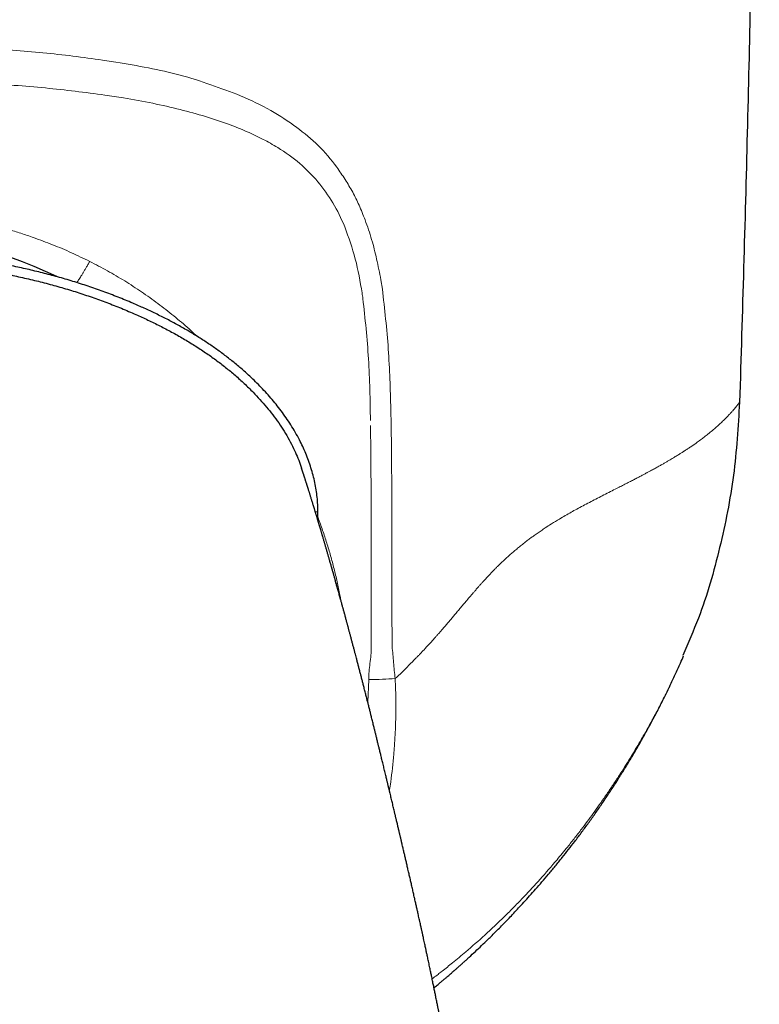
# Model space of a CAD drawing. Header units: millimetres. Extents: x 8 to 727, y 12 to 719.
# Tile 27 of 73: x 410 to 429, y 292 to 318. Entities that reach past the tile are written whole.
import ezdxf

# ---------------------------------------------------------------- set-up
doc = ezdxf.new("R2010")
doc.units = ezdxf.units.MM

msp = doc.modelspace()

# ---------------------------------------------------------------- linework, layer by layer
at = {"color": 252, "linetype": 'Continuous', "lineweight": 0}
for p, q in [((412.471, 316.512), (412.129, 316.565)), ((411.858, 311.394), (411.801, 311.422)), ((419.273, 310.715), (419.235, 310.952)), ((417.629, 305.022), (417.563, 305.022)), ((419.516, 302.741), (419.515, 304.064)), ((418.923, 300.74), (418.9, 300.162))]:
    msp.add_line(p, q, dxfattribs=at)
at = {"color": 7, "linetype": 'Continuous', "lineweight": 30}
msp.add_line((417.628, 304.803), (417.629, 305.022), dxfattribs=at)
at = {"color": 252, "linetype": 'Continuous', "lineweight": 0, "flags": 128}
for points in [[(419.495, 307.38), (419.492, 307.512), (419.489, 307.643)], [(419.519, 301.979), (419.518, 302.195), (419.517, 302.411)]]:
    msp.add_lwpolyline(points, dxfattribs=at)
at = {"color": 7, "linetype": 'Continuous', "lineweight": 30}
msp.add_arc((405.895, 300.566), 11.628, 64.1828, 113.6787, dxfattribs=at)
for points, knots in [([(428.895, 339.066), (428.893, 337.9), (428.89, 335.567), (428.869, 332.068), (428.837, 328.569), (428.792, 325.069), (428.736, 321.591), (428.668, 318.134), (428.588, 314.698), (428.497, 311.262), (428.427, 308.972), (428.391, 307.826)], [0, 0, 0, 0, 0.1119894, 0.223983, 0.3359802, 0.4479803, 0.5599826, 0.6699864, 0.779991, 0.8899957, 1, 1, 1, 1]), ([(417.629, 305.022), (417.628, 305.085), (417.625, 305.21), (417.609, 305.398), (417.584, 305.587), (417.55, 305.775), (417.505, 305.963), (417.452, 306.15), (417.389, 306.335), (417.319, 306.517), (417.24, 306.695), (417.151, 306.877), (417.05, 307.062), (416.937, 307.248), (416.816, 307.429), (416.69, 307.604), (416.559, 307.772), (416.424, 307.934), (416.286, 308.089), (416.143, 308.241), (415.974, 308.41), (415.776, 308.594), (415.548, 308.79), (415.315, 308.977), (415.077, 309.154), (414.835, 309.323), (414.589, 309.483), (414.33, 309.64), (414.059, 309.795), (413.775, 309.946), (413.487, 310.09), (413.196, 310.226), (412.875, 310.368), (412.525, 310.512), (412.144, 310.657), (411.76, 310.791), (411.373, 310.914), (410.985, 311.028), (410.596, 311.131), (410.207, 311.225), (409.815, 311.31), (409.418, 311.388), (409.015, 311.458), (408.606, 311.519), (408.195, 311.573), (407.782, 311.618), (407.37, 311.655), (406.96, 311.683), (406.552, 311.703), (406.143, 311.716), (405.87, 311.717), (405.733, 311.718)], [0, 0, 0, 0, 0.013098, 0.026135, 0.03914, 0.052142, 0.065169, 0.078251, 0.091335, 0.104339, 0.117289, 0.130219, 0.144714, 0.159218, 0.173662, 0.187991, 0.202237, 0.216175, 0.230082, 0.24398, 0.257888, 0.27817, 0.298414, 0.318531, 0.33855, 0.358498, 0.378401, 0.398276, 0.420128, 0.441985, 0.463869, 0.485767, 0.507623, 0.535332, 0.562943, 0.590479, 0.617958, 0.645401, 0.672335, 0.699267, 0.726215, 0.753195, 0.780719, 0.808318, 0.835999, 0.863697, 0.891353, 0.918493, 0.945634, 0.972796, 1, 1, 1, 1]), ([(405.733, 311.483), (405.89, 311.482), (406.204, 311.48), (406.676, 311.463), (407.147, 311.437), (407.617, 311.399), (408.086, 311.35), (408.553, 311.29), (409.017, 311.22), (409.461, 311.142), (409.885, 311.056), (410.29, 310.965), (410.69, 310.865), (411.087, 310.756), (411.477, 310.637), (411.861, 310.509), (412.238, 310.373), (412.611, 310.226), (412.961, 310.077), (413.288, 309.927), (413.593, 309.777), (413.894, 309.62), (414.189, 309.453), (414.478, 309.278), (414.755, 309.097), (415.019, 308.91), (415.27, 308.717), (415.514, 308.516), (415.749, 308.304), (415.96, 308.097), (416.149, 307.896), (416.317, 307.702), (416.477, 307.503), (416.627, 307.297), (416.766, 307.085), (416.894, 306.868), (417.004, 306.654), (417.097, 306.446), (417.164, 306.278), (417.197, 306.175), (417.208, 306.142)], [0, 0, 0, 0, 0.035207, 0.070493, 0.105816, 0.141139, 0.176422, 0.211626, 0.246714, 0.281648, 0.312795, 0.343802, 0.374682, 0.405452, 0.436128, 0.466183, 0.496186, 0.526157, 0.556119, 0.581547, 0.606962, 0.632347, 0.657686, 0.682968, 0.70819, 0.731915, 0.755591, 0.77923, 0.802848, 0.826468, 0.845652, 0.864819, 0.883936, 0.90298, 0.92193, 0.940778, 0.959523, 0.975838, 0.99203, 1, 1, 1, 1]), ([(428.391, 307.826), (428.353, 307.203), (428.277, 305.953), (427.907, 304.108), (427.469, 302.563), (427.078, 301.671), (426.939, 301.354)], [0, 0, 0, 0, 0.2804633, 0.5624591, 0.8444549, 1, 1, 1, 1]), ([(421.764, 282.756), (421.764, 282.833), (421.763, 282.982), (421.761, 283.201), (421.758, 283.409), (421.754, 283.605), (421.749, 283.792), (421.744, 283.967), (421.738, 284.131), (421.732, 284.292), (421.725, 284.447), (421.718, 284.596), (421.712, 284.731), (421.705, 284.853), (421.699, 284.96), (421.693, 285.054), (421.688, 285.132), (421.684, 285.195), (421.681, 285.244), (421.679, 285.284), (421.676, 285.318), (421.675, 285.344), (421.673, 285.365), (421.672, 285.381), (421.671, 285.401), (421.669, 285.429), (421.666, 285.467), (421.663, 285.517), (421.656, 285.605), (421.647, 285.725), (421.636, 285.871), (421.625, 286.007), (421.614, 286.133), (421.604, 286.248), (421.594, 286.352), (421.586, 286.444), (421.578, 286.526), (421.571, 286.595), (421.566, 286.653), (421.561, 286.698), (421.558, 286.73), (421.556, 286.755), (421.553, 286.784), (421.548, 286.829), (421.542, 286.887), (421.535, 286.952), (421.529, 287.016), (421.522, 287.081), (421.514, 287.155), (421.504, 287.242), (421.493, 287.342), (421.483, 287.428), (421.475, 287.498), (421.469, 287.55), (421.462, 287.604), (421.456, 287.657), (421.45, 287.703), (421.446, 287.741), (421.442, 287.771), (421.439, 287.796), (421.437, 287.817), (421.434, 287.835), (421.431, 287.858), (421.427, 287.89), (421.422, 287.933), (421.416, 287.984), (421.409, 288.039), (421.402, 288.093), (421.395, 288.147), (421.388, 288.197), (421.382, 288.242), (421.377, 288.279), (421.373, 288.313), (421.368, 288.351), (421.361, 288.399), (421.354, 288.454), (421.346, 288.509), (421.339, 288.559), (421.333, 288.603), (421.327, 288.648), (421.321, 288.691), (421.316, 288.729), (421.311, 288.759), (421.308, 288.787), (421.304, 288.815), (421.299, 288.846), (421.294, 288.881), (421.288, 288.921), (421.282, 288.967), (421.274, 289.017), (421.266, 289.072), (421.258, 289.124), (421.252, 289.169), (421.246, 289.204), (421.242, 289.237), (421.237, 289.269), (421.229, 289.319), (421.219, 289.385), (421.207, 289.466), (421.194, 289.545), (421.181, 289.629), (421.167, 289.717), (421.152, 289.81), (421.137, 289.904), (421.121, 290.005), (421.106, 290.096), (421.092, 290.175), (421.082, 290.234), (421.073, 290.288), (421.066, 290.334), (421.059, 290.373), (421.053, 290.409), (421.047, 290.441), (421.042, 290.473), (421.037, 290.503), (421.031, 290.537), (421.024, 290.576), (421.017, 290.618), (421.01, 290.659), (421.003, 290.696), (420.998, 290.727), (420.993, 290.755), (420.988, 290.782), (420.983, 290.809), (420.976, 290.85), (420.966, 290.906), (420.953, 290.98), (420.939, 291.057), (420.926, 291.13), (420.914, 291.195), (420.904, 291.252), (420.894, 291.305), (420.885, 291.352), (420.877, 291.396), (420.868, 291.442), (420.859, 291.492), (420.85, 291.542), (420.84, 291.593), (420.831, 291.643), (420.822, 291.687), (420.815, 291.725), (420.809, 291.759), (420.802, 291.796), (420.793, 291.839), (420.784, 291.891), (420.772, 291.949), (420.76, 292.011), (420.748, 292.074), (420.736, 292.135), (420.725, 292.193), (420.715, 292.246), (420.706, 292.291), (420.698, 292.332), (420.69, 292.371), (420.681, 292.415), (420.671, 292.467), (420.659, 292.525), (420.647, 292.585), (420.636, 292.642), (420.621, 292.713), (420.603, 292.801), (420.582, 292.908), (420.562, 293.002), (420.546, 293.082), (420.534, 293.141), (420.523, 293.194), (420.512, 293.245), (420.501, 293.296), (420.489, 293.352), (420.477, 293.412), (420.463, 293.477), (420.449, 293.543), (420.436, 293.606), (420.424, 293.664), (420.413, 293.715), (420.403, 293.76), (420.395, 293.799), (420.387, 293.836), (420.378, 293.877), (420.367, 293.928), (420.354, 293.989), (420.34, 294.055), (420.326, 294.119), (420.313, 294.177), (420.303, 294.224), (420.294, 294.266), (420.285, 294.304), (420.277, 294.341), (420.269, 294.38), (420.259, 294.423), (420.248, 294.472), (420.235, 294.533), (420.22, 294.598), (420.206, 294.665), (420.192, 294.726), (420.18, 294.781), (420.169, 294.83), (420.158, 294.878), (420.147, 294.927), (420.136, 294.979), (420.124, 295.031), (420.111, 295.086), (420.099, 295.141), (420.086, 295.2), (420.073, 295.255), (420.06, 295.314), (420.047, 295.371), (420.033, 295.431), (420.019, 295.491), (420.006, 295.548), (419.993, 295.607), (419.98, 295.662), (419.967, 295.722), (419.954, 295.777), (419.94, 295.837), (419.928, 295.89), (419.915, 295.946), (419.903, 295.997), (419.891, 296.049), (419.879, 296.103), (419.867, 296.153), (419.854, 296.208), (419.843, 296.257), (419.83, 296.31), (419.818, 296.361), (419.806, 296.412), (419.794, 296.465), (419.783, 296.514), (419.772, 296.558), (419.764, 296.592), (419.758, 296.62), (419.751, 296.647), (419.746, 296.672), (419.74, 296.697), (419.733, 296.726), (419.726, 296.757), (419.718, 296.787), (419.712, 296.816), (419.703, 296.853), (419.693, 296.894), (419.682, 296.943), (419.671, 296.988), (419.66, 297.035), (419.649, 297.082), (419.639, 297.123), (419.63, 297.16), (419.623, 297.19), (419.615, 297.222), (419.608, 297.254), (419.6, 297.284), (419.593, 297.315), (419.584, 297.355), (419.571, 297.406), (419.558, 297.464), (419.543, 297.527), (419.528, 297.587), (419.513, 297.651), (419.499, 297.71), (419.483, 297.774), (419.472, 297.824), (419.462, 297.862), (419.456, 297.887), (419.45, 297.914), (419.443, 297.943), (419.436, 297.97), (419.43, 297.996), (419.424, 298.021), (419.418, 298.048), (419.411, 298.076), (419.405, 298.101), (419.399, 298.125), (419.393, 298.151), (419.386, 298.18), (419.379, 298.208), (419.37, 298.246), (419.358, 298.296), (419.343, 298.358), (419.328, 298.421), (419.313, 298.483), (419.298, 298.546), (419.283, 298.608), (419.268, 298.669), (419.254, 298.726), (419.241, 298.779), (419.229, 298.831), (419.217, 298.88), (419.205, 298.931), (419.193, 298.979), (419.182, 299.021), (419.173, 299.06), (419.163, 299.101), (419.152, 299.146), (419.14, 299.196), (419.128, 299.245), (419.117, 299.289), (419.107, 299.329), (419.097, 299.369), (419.087, 299.41), (419.077, 299.451), (419.066, 299.495), (419.054, 299.545), (419.041, 299.599), (419.026, 299.657), (419.012, 299.714), (418.999, 299.767), (418.987, 299.815), (418.976, 299.858), (418.965, 299.901), (418.954, 299.946), (418.942, 299.994), (418.929, 300.045), (418.917, 300.093), (418.906, 300.139), (418.894, 300.184), (418.883, 300.228), (418.872, 300.272), (418.86, 300.319), (418.847, 300.371), (418.833, 300.426), (418.819, 300.482), (418.804, 300.537), (418.791, 300.59), (418.775, 300.653), (418.754, 300.733), (418.731, 300.823), (418.706, 300.92), (418.682, 301.012), (418.657, 301.109), (418.634, 301.198), (418.612, 301.281), (418.592, 301.356), (418.573, 301.431), (418.551, 301.512), (418.528, 301.599), (418.505, 301.686), (418.483, 301.77), (418.461, 301.852), (418.443, 301.92), (418.429, 301.971), (418.42, 302.007), (418.41, 302.042), (418.401, 302.076), (418.392, 302.109), (418.384, 302.14), (418.376, 302.17), (418.368, 302.198), (418.359, 302.231), (418.349, 302.269), (418.337, 302.313), (418.325, 302.359), (418.313, 302.403), (418.302, 302.441), (418.294, 302.472), (418.287, 302.498), (418.28, 302.523), (418.272, 302.552), (418.263, 302.585), (418.252, 302.624), (418.241, 302.667), (418.229, 302.71), (418.217, 302.751), (418.204, 302.799), (418.189, 302.852), (418.174, 302.908), (418.159, 302.962), (418.144, 303.015), (418.129, 303.07), (418.113, 303.127), (418.097, 303.186), (418.082, 303.239), (418.069, 303.286), (418.058, 303.325), (418.047, 303.363), (418.037, 303.398), (418.028, 303.429), (418.021, 303.456), (418.013, 303.481), (418.006, 303.506), (418, 303.53), (417.993, 303.554), (417.984, 303.584), (417.974, 303.621), (417.961, 303.664), (417.948, 303.709), (417.935, 303.755), (417.923, 303.798), (417.912, 303.838), (417.901, 303.875), (417.891, 303.91), (417.88, 303.947), (417.869, 303.986), (417.857, 304.027), (417.846, 304.067), (417.834, 304.105), (417.824, 304.141), (417.814, 304.174), (417.805, 304.205), (417.796, 304.237), (417.786, 304.271), (417.775, 304.308), (417.765, 304.341), (417.757, 304.371), (417.749, 304.396), (417.742, 304.421), (417.734, 304.449), (417.725, 304.479), (417.716, 304.51), (417.707, 304.541), (417.698, 304.57), (417.69, 304.597), (417.683, 304.622), (417.676, 304.644), (417.67, 304.665), (417.663, 304.687), (417.657, 304.708), (417.651, 304.728), (417.645, 304.747), (417.64, 304.765), (417.634, 304.784), (417.627, 304.808), (417.619, 304.834), (417.61, 304.865), (417.6, 304.896), (417.591, 304.928), (417.582, 304.957), (417.575, 304.982), (417.568, 305.002), (417.563, 305.019), (417.558, 305.037), (417.552, 305.057), (417.545, 305.08), (417.535, 305.113), (417.522, 305.154), (417.508, 305.202), (417.494, 305.246), (417.481, 305.287), (417.47, 305.326), (417.458, 305.363), (417.447, 305.398), (417.436, 305.432), (417.427, 305.464), (417.417, 305.493), (417.409, 305.522), (417.4, 305.55), (417.391, 305.577), (417.383, 305.602), (417.377, 305.623), (417.371, 305.643), (417.365, 305.661), (417.359, 305.68), (417.353, 305.699), (417.346, 305.719), (417.34, 305.739), (417.334, 305.759), (417.328, 305.779), (417.321, 305.799), (417.314, 305.821), (417.307, 305.843), (417.301, 305.863), (417.295, 305.881), (417.29, 305.896), (417.286, 305.909), (417.281, 305.923), (417.277, 305.936), (417.273, 305.948), (417.269, 305.96), (417.265, 305.972), (417.262, 305.984), (417.258, 305.995), (417.255, 306.004), (417.253, 306.011), (417.251, 306.017), (417.249, 306.021), (417.248, 306.025), (417.247, 306.028), (417.246, 306.031), (417.245, 306.036), (417.243, 306.04), (417.241, 306.046), (417.239, 306.052), (417.237, 306.059), (417.235, 306.066), (417.232, 306.074), (417.23, 306.081), (417.227, 306.089), (417.224, 306.097), (417.222, 306.105), (417.219, 306.113), (417.217, 306.12), (417.215, 306.126), (417.213, 306.132), (417.211, 306.137), (417.21, 306.14), (417.21, 306.142), (417.21, 306.142)], [0, 0, 0, 0, 0.006267, 0.012233, 0.0179, 0.023271, 0.028348, 0.033131, 0.037622, 0.041822, 0.046268, 0.050338, 0.054032, 0.057352, 0.060298, 0.062872, 0.065074, 0.0667, 0.068041, 0.069097, 0.069991, 0.070812, 0.071242, 0.071648, 0.07213, 0.072895, 0.073951, 0.075297, 0.076933, 0.081192, 0.085182, 0.088903, 0.092357, 0.095543, 0.098344, 0.100897, 0.103141, 0.105051, 0.106628, 0.107872, 0.108782, 0.10922, 0.109935, 0.111194, 0.112928, 0.114721, 0.116501, 0.118268, 0.120023, 0.122643, 0.125392, 0.128293, 0.129713, 0.131166, 0.132653, 0.134157, 0.135506, 0.136476, 0.137307, 0.137998, 0.13855, 0.138978, 0.139528, 0.14044, 0.141638, 0.143109, 0.144611, 0.146164, 0.147644, 0.149051, 0.15033, 0.151347, 0.152119, 0.153152, 0.154468, 0.156059, 0.157784, 0.158974, 0.160195, 0.161448, 0.162708, 0.163764, 0.164569, 0.165266, 0.166025, 0.166891, 0.167864, 0.16897, 0.17022, 0.171618, 0.173163, 0.174809, 0.175943, 0.176895, 0.177741, 0.178634, 0.179579, 0.181858, 0.18414, 0.186341, 0.188463, 0.191106, 0.193675, 0.196242, 0.198975, 0.202116, 0.203855, 0.205548, 0.207103, 0.208386, 0.209395, 0.210314, 0.21141, 0.21212, 0.212954, 0.213917, 0.215007, 0.216226, 0.217426, 0.218441, 0.219343, 0.22007, 0.220802, 0.221555, 0.222335, 0.224235, 0.22633, 0.228515, 0.230766, 0.232407, 0.234049, 0.235598, 0.236879, 0.23798, 0.239283, 0.240814, 0.242147, 0.243591, 0.245082, 0.246346, 0.247357, 0.248289, 0.249255, 0.25049, 0.251949, 0.253626, 0.255407, 0.257236, 0.258925, 0.260661, 0.26213, 0.263417, 0.26454, 0.265572, 0.266809, 0.268278, 0.269969, 0.271765, 0.273385, 0.274886, 0.277843, 0.28088, 0.284069, 0.285951, 0.287687, 0.289142, 0.29051, 0.292095, 0.293576, 0.295321, 0.297257, 0.299216, 0.301019, 0.302714, 0.304188, 0.30548, 0.306602, 0.307562, 0.308639, 0.310213, 0.311974, 0.313899, 0.315995, 0.317573, 0.318931, 0.32012, 0.321201, 0.322242, 0.323359, 0.324589, 0.326029, 0.327699, 0.329864, 0.331801, 0.333568, 0.335172, 0.336629, 0.337911, 0.339415, 0.340973, 0.342485, 0.343981, 0.345865, 0.347323, 0.349225, 0.350759, 0.35255, 0.354327, 0.356103, 0.357893, 0.359428, 0.361339, 0.362835, 0.364772, 0.366256, 0.368189, 0.369578, 0.371254, 0.372832, 0.374285, 0.376052, 0.377401, 0.379171, 0.380573, 0.382179, 0.383816, 0.385202, 0.386982, 0.388321, 0.38914, 0.390098, 0.390939, 0.39161, 0.392316, 0.393193, 0.394291, 0.395158, 0.395953, 0.396979, 0.398546, 0.399764, 0.401391, 0.402755, 0.404088, 0.405731, 0.406575, 0.407431, 0.408532, 0.409596, 0.410418, 0.411313, 0.41247, 0.414081, 0.416108, 0.417869, 0.419992, 0.421715, 0.423846, 0.425564, 0.427707, 0.428526, 0.429209, 0.43004, 0.431044, 0.431958, 0.432684, 0.433421, 0.434346, 0.43526, 0.43606, 0.436747, 0.437547, 0.438539, 0.439462, 0.440222, 0.442181, 0.444218, 0.446188, 0.448255, 0.450157, 0.452327, 0.454202, 0.456094, 0.457839, 0.459326, 0.461154, 0.463011, 0.464734, 0.466282, 0.46764, 0.469033, 0.470797, 0.472702, 0.474625, 0.47629, 0.477645, 0.479202, 0.480828, 0.482225, 0.483928, 0.485843, 0.487956, 0.490206, 0.492511, 0.49458, 0.496419, 0.498091, 0.499688, 0.501436, 0.50341, 0.505468, 0.507437, 0.509246, 0.511026, 0.51281, 0.514566, 0.516407, 0.518587, 0.520873, 0.523208, 0.525522, 0.527767, 0.529794, 0.533498, 0.537808, 0.541344, 0.545874, 0.549805, 0.554019, 0.557734, 0.560842, 0.564194, 0.567878, 0.571981, 0.576171, 0.579983, 0.583918, 0.587818, 0.589666, 0.591398, 0.593034, 0.594808, 0.596343, 0.597961, 0.599414, 0.600658, 0.602274, 0.604216, 0.606464, 0.608843, 0.611334, 0.613187, 0.614741, 0.615997, 0.617228, 0.618741, 0.620483, 0.62243, 0.624938, 0.627228, 0.62936, 0.631605, 0.634971, 0.638036, 0.640921, 0.64383, 0.64699, 0.650181, 0.653589, 0.65721, 0.659455, 0.661795, 0.664144, 0.666245, 0.668113, 0.66971, 0.671217, 0.672715, 0.674204, 0.675686, 0.677245, 0.679774, 0.68253, 0.685423, 0.688442, 0.69133, 0.693946, 0.696261, 0.698629, 0.701092, 0.703743, 0.706577, 0.709384, 0.712077, 0.714641, 0.716991, 0.719129, 0.721361, 0.723863, 0.726627, 0.729472, 0.731352, 0.733236, 0.735143, 0.737269, 0.739668, 0.742206, 0.744582, 0.746996, 0.749199, 0.751192, 0.752973, 0.754573, 0.756498, 0.758302, 0.759986, 0.76155, 0.763019, 0.764669, 0.766573, 0.769063, 0.771744, 0.774613, 0.777591, 0.780329, 0.782783, 0.784511, 0.786066, 0.78772, 0.789654, 0.791867, 0.794361, 0.799432, 0.804339, 0.809045, 0.813488, 0.817668, 0.821833, 0.826123, 0.830139, 0.83398, 0.837584, 0.841077, 0.844788, 0.848733, 0.851898, 0.854859, 0.857613, 0.860191, 0.862911, 0.86586, 0.868852, 0.872018, 0.875224, 0.878453, 0.881705, 0.885803, 0.889805, 0.893605, 0.8972, 0.89988, 0.902488, 0.905245, 0.908173, 0.910724, 0.913393, 0.916181, 0.919078, 0.921777, 0.924137, 0.926157, 0.927504, 0.92864, 0.929565, 0.930335, 0.931329, 0.932619, 0.934204, 0.936074, 0.938236, 0.940693, 0.943445, 0.946494, 0.949839, 0.953483, 0.957427, 0.961673, 0.966222, 0.971077, 0.976238, 0.981709, 0.987491, 0.993587, 1, 1, 1, 1]), ([(426.614, 300.58), (426.66, 300.677), (426.752, 300.87), (426.867, 301.125), (426.935, 301.285), (426.961, 301.345)], [0, 0, 0, 0, 0.38262, 0.765367, 1, 1, 1, 1]), ([(420.59, 292.867), (420.59, 292.867), (420.618, 292.89), (420.672, 292.934), (420.747, 292.998), (420.817, 293.057), (420.882, 293.112), (420.94, 293.162), (420.989, 293.205), (421.031, 293.241), (421.063, 293.269), (421.087, 293.29), (421.106, 293.307), (421.125, 293.324), (421.149, 293.344), (421.177, 293.369), (421.209, 293.398), (421.25, 293.435), (421.302, 293.481), (421.362, 293.536), (421.426, 293.593), (421.521, 293.68), (421.648, 293.798), (421.808, 293.95), (421.95, 294.087), (422.074, 294.209), (422.179, 294.313), (422.286, 294.421), (422.395, 294.532), (422.508, 294.649), (422.628, 294.774), (422.754, 294.91), (422.89, 295.057), (423.035, 295.217), (423.189, 295.39), (423.35, 295.575), (423.517, 295.772), (423.69, 295.98), (423.859, 296.19), (424.025, 296.399), (424.186, 296.608), (424.35, 296.826), (424.517, 297.054), (424.687, 297.291), (424.858, 297.537), (425.03, 297.792), (425.204, 298.058), (425.373, 298.324), (425.537, 298.59), (425.696, 298.856), (425.855, 299.132), (426.015, 299.417), (426.175, 299.712), (426.335, 300.017), (426.483, 300.309), (426.575, 300.501), (426.617, 300.586)], [0, 0, 0, 0, 0.000156, 0.011079, 0.021072, 0.030135, 0.039032, 0.046808, 0.053464, 0.058999, 0.063417, 0.066462, 0.068625, 0.071103, 0.074361, 0.078178, 0.082541, 0.087452, 0.095096, 0.103608, 0.112324, 0.121173, 0.142781, 0.165147, 0.188275, 0.202994, 0.218006, 0.233313, 0.248915, 0.265296, 0.282863, 0.301618, 0.321561, 0.343732, 0.367213, 0.39201, 0.418126, 0.445569, 0.474345, 0.500021, 0.526686, 0.554347, 0.583012, 0.612691, 0.642838, 0.673986, 0.706146, 0.739334, 0.769846, 0.801203, 0.833416, 0.866499, 0.900468, 0.935338, 0.971126, 1, 1, 1, 1])]:
    msp.add_open_spline(points, degree=3, knots=knots, dxfattribs=at)
at = {"color": 252, "linetype": 'Continuous', "lineweight": 0}
for points, knots in [([(412.129, 316.565), (411.878, 316.6), (411.375, 316.671), (410.608, 316.752), (409.834, 316.819), (408.967, 316.876), (408.019, 316.92), (406.965, 316.944), (406.261, 316.949), (405.895, 316.952)], [0, 0, 0, 0, 0.1249836, 0.2499703, 0.3748648, 0.4999931, 0.6668091, 0.8271073, 1, 1, 1, 1]), ([(415.653, 315.655), (415.146, 315.847), (414.132, 316.232), (413.024, 316.419), (412.471, 316.512)], [0, 0, 0, 0, 0.499918, 1, 1, 1, 1]), ([(405.895, 316.055), (406.426, 316.051), (407.49, 316.044), (409.085, 315.976), (410.658, 315.869), (411.683, 315.738), (412.186, 315.673)], [0, 0, 0, 0, 0.249439, 0.499339, 0.753996, 1, 1, 1, 1]), ([(412.186, 315.673), (412.267, 315.661), (412.428, 315.638), (412.587, 315.612), (412.667, 315.599)], [0, 0, 0, 0, 0.502138, 1, 1, 1, 1]), ([(417.088, 314.847), (416.87, 314.997), (416.418, 315.309), (415.914, 315.537), (415.653, 315.655)], [0, 0, 0, 0, 0.4817617, 1, 1, 1, 1]), ([(412.667, 315.599), (412.915, 315.555), (413.401, 315.469), (414.099, 315.31), (414.753, 315.131), (415.323, 314.94), (415.812, 314.744), (416.223, 314.549), (416.68, 314.292), (417.167, 313.952), (417.476, 313.62), (417.627, 313.459)], [0, 0, 0, 0, 0.134618, 0.262973, 0.385402, 0.502313, 0.59083, 0.674071, 0.75237, 0.879737, 1, 1, 1, 1]), ([(418.11, 313.833), (417.957, 314.023), (417.652, 314.404), (417.276, 314.699), (417.088, 314.847)], [0, 0, 0, 0, 0.499954, 1, 1, 1, 1]), ([(419.235, 310.952), (419.2, 311.129), (419.133, 311.476), (419.003, 311.989), (418.848, 312.447), (418.685, 312.851), (418.516, 313.198), (418.322, 313.519), (418.18, 313.728), (418.11, 313.833)], [0, 0, 0, 0, 0.169789, 0.331668, 0.49993, 0.63097, 0.750024, 0.874866, 1, 1, 1, 1]), ([(417.627, 313.459), (417.762, 313.283), (418.031, 312.93), (418.218, 312.517), (418.312, 312.31)], [0, 0, 0, 0, 0.499937, 1, 1, 1, 1]), ([(411.801, 311.422), (411.646, 311.498), (411.335, 311.649), (410.856, 311.851), (410.425, 312.013), (410.043, 312.142), (409.727, 312.24), (409.477, 312.31), (409.33, 312.349), (409.276, 312.363), (409.259, 312.367), (409.242, 312.371), (409.225, 312.375), (409.208, 312.38), (409.185, 312.386), (409.149, 312.394), (409.096, 312.407), (409.017, 312.426), (408.91, 312.451), (408.77, 312.482), (408.602, 312.516), (408.417, 312.552), (408.214, 312.588), (408.008, 312.622), (407.858, 312.644), (407.774, 312.655), (407.753, 312.658), (407.731, 312.661), (407.709, 312.664), (407.687, 312.667), (407.665, 312.67), (407.642, 312.673), (407.621, 312.675), (407.596, 312.678), (407.557, 312.683), (407.492, 312.691), (407.397, 312.702), (407.275, 312.714), (407.134, 312.728), (406.975, 312.741), (406.8, 312.754), (406.604, 312.765), (406.386, 312.775), (406.148, 312.782), (405.982, 312.782), (405.895, 312.783)], [0, 0, 0, 0, 0.08493, 0.169984, 0.255166, 0.31146, 0.36781, 0.417442, 0.439294, 0.442156, 0.445018, 0.447881, 0.450743, 0.453606, 0.456468, 0.46258, 0.471534, 0.483332, 0.50225, 0.525689, 0.553653, 0.586146, 0.618492, 0.654353, 0.688822, 0.692354, 0.695913, 0.699498, 0.703109, 0.706747, 0.710411, 0.714101, 0.717818, 0.721025, 0.726153, 0.737448, 0.753067, 0.773012, 0.797286, 0.8225, 0.851139, 0.883205, 0.918702, 0.957632, 1, 1, 1, 1]), ([(418.312, 312.31), (418.41, 312.037), (418.605, 311.491), (418.705, 310.909), (418.755, 310.617)], [0, 0, 0, 0, 0.499763, 1, 1, 1, 1]), ([(411.468, 310.882), (411.471, 310.886), (411.482, 310.9), (411.503, 310.931), (411.531, 310.973), (411.562, 311.021), (411.596, 311.075), (411.633, 311.134), (411.672, 311.198), (411.713, 311.268), (411.756, 311.343), (411.786, 311.395), (411.801, 311.422)], [0, 0, 0, 0, 0.0304359, 0.1212268, 0.2162416, 0.3155152, 0.41906, 0.5268639, 0.6388947, 0.7551099, 0.8754761, 1, 1, 1, 1]), ([(414.536, 309.513), (414.486, 309.56), (414.312, 309.726), (413.998, 309.992), (413.595, 310.311), (413.179, 310.611), (412.75, 310.892), (412.311, 311.156), (412.009, 311.314), (411.858, 311.394)], [0, 0, 0, 0, 0.062976, 0.219379, 0.375678, 0.531877, 0.687985, 0.844017, 1, 1, 1, 1]), ([(418.755, 310.617), (418.758, 310.593), (418.765, 310.545), (418.772, 310.497), (418.776, 310.473)], [0, 0, 0, 0, 0.4996302, 1, 1, 1, 1]), ([(419.489, 307.643), (419.474, 308.158), (419.445, 309.187), (419.33, 310.206), (419.273, 310.715)], [0, 0, 0, 0, 0.500084, 1, 1, 1, 1]), ([(418.776, 310.473), (418.831, 309.96), (418.942, 308.928), (418.959, 307.885), (418.968, 307.361)], [0, 0, 0, 0, 0.497017, 1, 1, 1, 1]), ([(428.216, 307.607), (428.2, 307.589), (428.169, 307.553), (428.113, 307.494), (428.051, 307.429), (428.004, 307.383), (427.98, 307.359)], [0, 0, 0, 0, 0.246505, 0.495262, 0.746394, 1, 1, 1, 1]), ([(428.391, 307.826), (428.391, 307.826), (428.39, 307.825), (428.383, 307.814), (428.37, 307.796), (428.352, 307.772), (428.328, 307.741), (428.298, 307.703), (428.261, 307.659), (428.231, 307.624), (428.216, 307.607)], [0, 0, 0, 0, 0.118775, 0.239914, 0.363103, 0.488026, 0.614374, 0.741851, 0.87037, 1, 1, 1, 1]), ([(419.513, 305.159), (419.512, 305.561), (419.51, 306.302), (419.5, 307.042), (419.495, 307.38)], [0, 0, 0, 0, 0.542537, 1, 1, 1, 1]), ([(427.98, 307.359), (427.953, 307.333), (427.898, 307.28), (427.803, 307.195), (427.7, 307.105), (427.622, 307.041), (427.583, 307.01)], [0, 0, 0, 0, 0.245921, 0.494517, 0.745852, 1, 1, 1, 1]), ([(418.97, 307.228), (418.975, 306.7), (418.987, 305.643), (418.985, 304.585), (418.984, 304.056)], [0, 0, 0, 0, 0.4997652, 1, 1, 1, 1]), ([(427.583, 307.01), (427.553, 306.985), (427.491, 306.937), (427.391, 306.861), (427.273, 306.776), (427.162, 306.699), (427.074, 306.641), (427.038, 306.617), (427.025, 306.608), (427.021, 306.606), (427.018, 306.604), (427.014, 306.601), (427.01, 306.599), (427.007, 306.597), (427.002, 306.594), (426.995, 306.589), (426.985, 306.582), (426.969, 306.572), (426.949, 306.559), (426.924, 306.543), (426.893, 306.523), (426.857, 306.501), (426.817, 306.476), (426.773, 306.449), (426.726, 306.42), (426.673, 306.388), (426.615, 306.353), (426.552, 306.316), (426.483, 306.276), (426.409, 306.234), (426.328, 306.188), (426.271, 306.157), (426.242, 306.141)], [0, 0, 0, 0, 0.091593, 0.183981, 0.277187, 0.401514, 0.4567, 0.481078, 0.483818, 0.486559, 0.4893, 0.492042, 0.494785, 0.497529, 0.500273, 0.504672, 0.512567, 0.523967, 0.538883, 0.557331, 0.579331, 0.604905, 0.634081, 0.663308, 0.695479, 0.730617, 0.768737, 0.809842, 0.853115, 0.899251, 0.948225, 1, 1, 1, 1]), ([(426.242, 306.141), (426.227, 306.132), (426.195, 306.115), (426.142, 306.086), (426.084, 306.054), (426.018, 306.019), (425.945, 305.98), (425.864, 305.937), (425.776, 305.891), (425.68, 305.842), (425.577, 305.788), (425.465, 305.731), (425.344, 305.669), (425.26, 305.627), (425.217, 305.605)], [0, 0, 0, 0, 0.049507, 0.105462, 0.16783, 0.236557, 0.31157, 0.39277, 0.480029, 0.573182, 0.672028, 0.776316, 0.885756, 1, 1, 1, 1]), ([(425.217, 305.605), (425.163, 305.577), (425.055, 305.523), (424.889, 305.439), (424.724, 305.354), (424.56, 305.269), (424.398, 305.184), (424.289, 305.125), (424.236, 305.096)], [0, 0, 0, 0, 0.177193, 0.350752, 0.520247, 0.685244, 0.845307, 1, 1, 1, 1]), ([(419.515, 304.064), (419.514, 304.247), (419.514, 304.612), (419.514, 304.977), (419.513, 305.159)], [0, 0, 0, 0, 0.499941, 1, 1, 1, 1]), ([(424.236, 305.096), (424.188, 305.07), (424.091, 305.016), (423.943, 304.932), (423.776, 304.834), (423.648, 304.755), (423.562, 304.701), (423.535, 304.684), (423.509, 304.667), (423.482, 304.65), (423.455, 304.632), (423.402, 304.597), (423.325, 304.546), (423.225, 304.477), (423.129, 304.41), (423.039, 304.343), (422.945, 304.273), (422.848, 304.197), (422.749, 304.117), (422.686, 304.063), (422.655, 304.037)], [0, 0, 0, 0, 0.095558, 0.192325, 0.289843, 0.418957, 0.435851, 0.452734, 0.469604, 0.48646, 0.503298, 0.520117, 0.585765, 0.648008, 0.707021, 0.762968, 0.81601, 0.881403, 0.942599, 1, 1, 1, 1]), ([(418.212, 302.771), (418.204, 302.814), (418.176, 302.972), (418.119, 303.239), (418.04, 303.573), (417.952, 303.903), (417.855, 304.229), (417.747, 304.555), (417.672, 304.773), (417.629, 304.882), (417.629, 304.883)], [0, 0, 0, 0, 0.059947, 0.218428, 0.373966, 0.529393, 0.684712, 0.839923, 0.997845, 1, 1, 1, 1]), ([(418.984, 304.056), (418.984, 303.78), (418.985, 303.228), (418.985, 302.676), (418.985, 302.4)], [0, 0, 0, 0, 0.500525, 1, 1, 1, 1]), ([(422.655, 304.037), (422.645, 304.029), (422.623, 304.01), (422.587, 303.978), (422.543, 303.94), (422.497, 303.9), (422.45, 303.857), (422.402, 303.813), (422.356, 303.77), (422.302, 303.72), (422.246, 303.665), (422.184, 303.605), (422.129, 303.549), (422.072, 303.491), (422.011, 303.427), (421.945, 303.356), (421.897, 303.303), (421.869, 303.272), (421.86, 303.262), (421.851, 303.252), (421.842, 303.242), (421.833, 303.232), (421.81, 303.206), (421.775, 303.166), (421.73, 303.115), (421.69, 303.07), (421.656, 303.031), (421.628, 302.998), (421.605, 302.971), (421.587, 302.95), (421.577, 302.938), (421.573, 302.933)], [0, 0, 0, 0, 0.026364, 0.059299, 0.098568, 0.14391, 0.183619, 0.226778, 0.273265, 0.310568, 0.372159, 0.428238, 0.479106, 0.524967, 0.584519, 0.649507, 0.711052, 0.719406, 0.727829, 0.736318, 0.744875, 0.753499, 0.762189, 0.810184, 0.852761, 0.890043, 0.922134, 0.949117, 0.971056, 0.988005, 1, 1, 1, 1]), ([(421.573, 302.933), (421.54, 302.895), (421.476, 302.821), (421.384, 302.712), (421.296, 302.609), (421.214, 302.511), (421.136, 302.418), (421.063, 302.331), (420.991, 302.245), (420.92, 302.161), (420.85, 302.08), (420.787, 302.006), (420.729, 301.94), (420.676, 301.88), (420.643, 301.843), (420.628, 301.826)], [0, 0, 0, 0, 0.105074, 0.204184, 0.297642, 0.385707, 0.468592, 0.546467, 0.619472, 0.698628, 0.771425, 0.837938, 0.898194, 0.952212, 1, 1, 1, 1]), ([(419.517, 302.411), (419.517, 302.466), (419.516, 302.576), (419.516, 302.686), (419.516, 302.741)], [0, 0, 0, 0, 0.499978, 1, 1, 1, 1]), ([(418.985, 302.4), (418.985, 302.331), (418.986, 302.194), (418.986, 302.057), (418.987, 301.989)], [0, 0, 0, 0, 0.500091, 1, 1, 1, 1]), ([(418.987, 301.989), (418.987, 301.919), (418.988, 301.78), (418.989, 301.64), (418.989, 301.571)], [0, 0, 0, 0, 0.500199, 1, 1, 1, 1]), ([(419.522, 301.586), (419.522, 301.651), (419.521, 301.782), (419.52, 301.914), (419.519, 301.979)], [0, 0, 0, 0, 0.499951, 1, 1, 1, 1]), ([(420.628, 301.826), (420.605, 301.8), (420.559, 301.748), (420.491, 301.673), (420.425, 301.601), (420.36, 301.531), (420.298, 301.464), (420.238, 301.4), (420.179, 301.339), (420.085, 301.24), (419.952, 301.105), (419.777, 300.933), (419.657, 300.821), (419.597, 300.765)], [0, 0, 0, 0, 0.0708767, 0.1394686, 0.2057893, 0.2698493, 0.3316567, 0.3912169, 0.4485332, 0.5036066, 0.6679216, 0.833294, 1, 1, 1, 1]), ([(418.989, 301.571), (418.987, 301.501), (418.983, 301.362), (418.964, 301.225), (418.955, 301.155)], [0, 0, 0, 0, 0.4984004, 1, 1, 1, 1]), ([(419.597, 300.765), (419.584, 300.902), (419.558, 301.175), (419.534, 301.449), (419.522, 301.586)], [0, 0, 0, 0, 0.499962, 1, 1, 1, 1]), ([(418.955, 301.155), (418.946, 301.086), (418.928, 300.948), (418.925, 300.809), (418.923, 300.74)], [0, 0, 0, 0, 0.5013199, 1, 1, 1, 1]), ([(419.597, 300.765), (419.494, 300.759), (419.287, 300.748), (419.044, 300.742), (418.923, 300.74)], [0, 0, 0, 0, 0.50007, 1, 1, 1, 1]), ([(419.605, 299.469), (419.613, 299.709), (419.626, 300.141), (419.606, 300.573), (419.597, 300.765)], [0, 0, 0, 0, 0.556568, 1, 1, 1, 1]), ([(426.245, 299.861), (426.349, 300.06), (426.503, 300.354), (426.603, 300.556), (426.612, 300.576), (426.617, 300.585)], [0, 0, 0, 0, 0.516063, 0.760612, 1, 1, 1, 1]), ([(425.854, 299.163), (425.926, 299.287), (426.067, 299.531), (426.186, 299.752), (426.245, 299.861)], [0, 0, 0, 0, 0.505532, 1, 1, 1, 1]), ([(419.57, 298.91), (419.577, 299.003), (419.592, 299.189), (419.601, 299.375), (419.605, 299.469)], [0, 0, 0, 0, 0.500373, 1, 1, 1, 1]), ([(425.319, 298.295), (425.414, 298.443), (425.603, 298.739), (425.771, 299.022), (425.854, 299.163)], [0, 0, 0, 0, 0.5020577, 1, 1, 1, 1]), ([(419.564, 298.837), (419.542, 298.6), (419.513, 298.289), (419.462, 297.984), (419.45, 297.912)], [0, 0, 0, 0, 0.7644008, 1, 1, 1, 1]), ([(419.564, 298.837), (419.565, 298.849), (419.567, 298.873), (419.569, 298.898), (419.57, 298.91)], [0, 0, 0, 0, 0.500046, 1, 1, 1, 1]), ([(425.001, 297.814), (425.055, 297.895), (425.164, 298.055), (425.267, 298.215), (425.319, 298.295)], [0, 0, 0, 0, 0.4990645, 1, 1, 1, 1]), ([(424.382, 296.955), (424.487, 297.095), (424.701, 297.38), (424.9, 297.669), (425.001, 297.814)], [0, 0, 0, 0, 0.494136, 1, 1, 1, 1]), ([(423.998, 296.464), (424.062, 296.544), (424.191, 296.706), (424.318, 296.871), (424.382, 296.955)], [0, 0, 0, 0, 0.494094, 1, 1, 1, 1]), ([(423.731, 296.14), (423.775, 296.193), (423.865, 296.3), (423.953, 296.409), (423.998, 296.464)], [0, 0, 0, 0, 0.494993, 1, 1, 1, 1]), ([(422.891, 295.199), (423.028, 295.345), (423.31, 295.647), (423.587, 295.972), (423.731, 296.14)], [0, 0, 0, 0, 0.483827, 1, 1, 1, 1]), ([(422.391, 294.691), (422.473, 294.772), (422.64, 294.937), (422.806, 295.11), (422.891, 295.199)], [0, 0, 0, 0, 0.492076, 1, 1, 1, 1]), ([(421.402, 293.787), (421.564, 293.928), (421.895, 294.214), (422.224, 294.53), (422.391, 294.691)], [0, 0, 0, 0, 0.490464, 1, 1, 1, 1]), ([(420.799, 293.294), (420.887, 293.364), (421.092, 293.527), (421.289, 293.693), (421.402, 293.787)], [0, 0, 0, 0, 0.432147, 1, 1, 1, 1]), ([(420.543, 293.097), (420.585, 293.129), (420.66, 293.186), (420.741, 293.249), (420.783, 293.282), (420.794, 293.291), (420.797, 293.293), (420.798, 293.294), (420.799, 293.294)], [0, 0, 0, 0, 0.486552, 0.859717, 0.958972, 0.986763, 0.9952, 1, 1, 1, 1])]:
    msp.add_open_spline(points, degree=3, knots=knots, dxfattribs=at)

doc.saveas('drawing.dxf')
